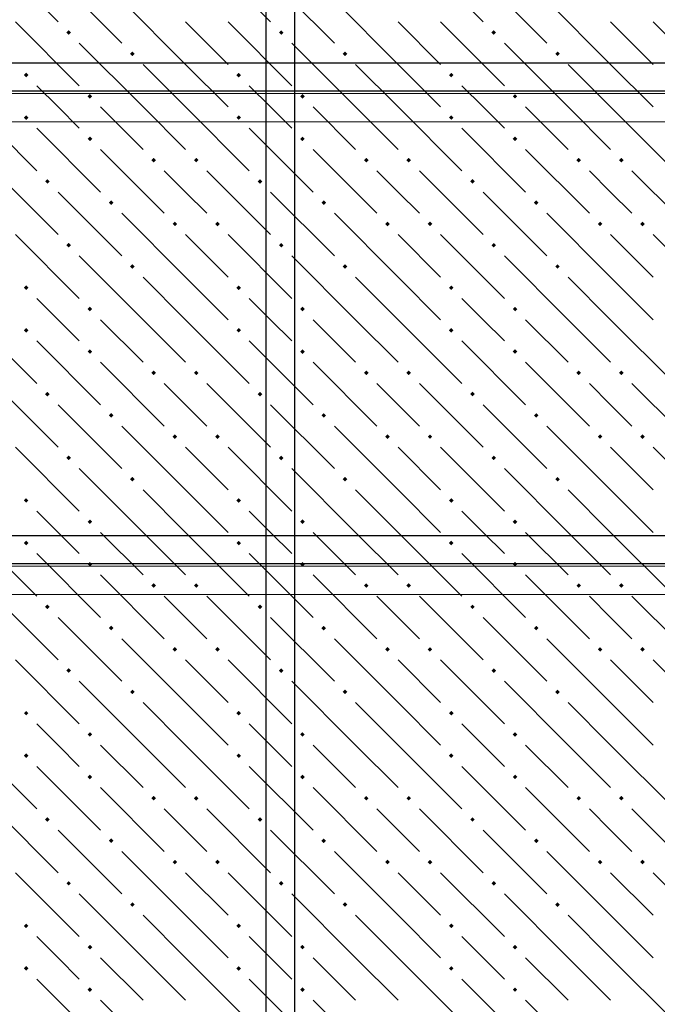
# Model space of a CAD drawing. Header units: millimetres. Extents: x 0 to 50400, y 0 to 35640.
# Tile 32 of 40: x 28604 to 30764, y 27156 to 30489. Entities that reach past the tile are written whole.
import ezdxf

# ---------------------------------------------------------------- set-up
doc = ezdxf.new("R2010")
doc.units = ezdxf.units.MM
doc.layers.add('ЖБ Перекрытие средний уровень', color=7, linetype='Continuous', lineweight=35)
doc.layers.add('Обрамление П-обр. равн.', color=7, linetype='Continuous', lineweight=25, true_color=0x5f1e0f)
doc.layers.add('Фоновоя арматура Х1', color=7, linetype='Continuous', lineweight=18, true_color=0x656565)

msp = doc.modelspace()

# ---------------------------------------------------------------- hatches: boundary and pattern name
at = {"layer": 'ЖБ Перекрытие средний уровень', "linetype": 'Continuous', "lineweight": 18, "transparency": 33554687}
for points in [[(28761.7, 30445.4), (28769.5, 30453.2), (28777.3, 30445.4), (28769.5, 30437.6)], [(29481.7, 30445.4), (29489.5, 30453.2), (29497.3, 30445.4), (29489.5, 30437.6)], [(30201.7, 30445.4), (30209.5, 30453.2), (30217.3, 30445.4), (30209.5, 30437.6)], [(28977.7, 30373.4), (28985.5, 30381.2), (28993.3, 30373.4), (28985.5, 30365.6)], [(29697.7, 30373.4), (29705.5, 30381.2), (29713.3, 30373.4), (29705.5, 30365.6)], [(30417.7, 30373.4), (30425.5, 30381.2), (30433.3, 30373.4), (30425.5, 30365.6)], [(28617.7, 30301.4), (28625.5, 30309.2), (28633.3, 30301.4), (28625.5, 30293.6)], [(29337.7, 30301.4), (29345.5, 30309.2), (29353.3, 30301.4), (29345.5, 30293.6)], [(30057.7, 30301.4), (30065.5, 30309.2), (30073.3, 30301.4), (30065.5, 30293.6)], [(28833.7, 30229.4), (28841.5, 30237.2), (28849.3, 30229.4), (28841.5, 30221.6)], [(29553.7, 30229.4), (29561.5, 30237.2), (29569.3, 30229.4), (29561.5, 30221.6)], [(30273.7, 30229.4), (30281.5, 30237.2), (30289.3, 30229.4), (30281.5, 30221.6)], [(28617.7, 30157.4), (28625.5, 30165.2), (28633.3, 30157.4), (28625.5, 30149.6)], [(29337.7, 30157.4), (29345.5, 30165.2), (29353.3, 30157.4), (29345.5, 30149.6)], [(30057.7, 30157.4), (30065.5, 30165.2), (30073.3, 30157.4), (30065.5, 30149.6)], [(28833.7, 30085.4), (28841.5, 30093.2), (28849.3, 30085.4), (28841.5, 30077.6)], [(29553.7, 30085.4), (29561.5, 30093.2), (29569.3, 30085.4), (29561.5, 30077.6)], [(30273.7, 30085.4), (30281.5, 30093.2), (30289.3, 30085.4), (30281.5, 30077.6)], [(29049.7, 30013.4), (29057.5, 30021.2), (29065.3, 30013.4), (29057.5, 30005.6)], [(29193.7, 30013.4), (29201.5, 30021.2), (29209.3, 30013.4), (29201.5, 30005.6)], [(29769.7, 30013.4), (29777.5, 30021.2), (29785.3, 30013.4), (29777.5, 30005.6)], [(29913.7, 30013.4), (29921.5, 30021.2), (29929.3, 30013.4), (29921.5, 30005.6)], [(30489.7, 30013.4), (30497.5, 30021.2), (30505.3, 30013.4), (30497.5, 30005.6)], [(30633.7, 30013.4), (30641.5, 30021.2), (30649.3, 30013.4), (30641.5, 30005.6)], [(28689.7, 29941.4), (28697.5, 29949.2), (28705.3, 29941.4), (28697.5, 29933.6)], [(29409.7, 29941.4), (29417.5, 29949.2), (29425.3, 29941.4), (29417.5, 29933.6)], [(30129.7, 29941.4), (30137.5, 29949.2), (30145.3, 29941.4), (30137.5, 29933.6)], [(28905.7, 29869.4), (28913.5, 29877.2), (28921.3, 29869.4), (28913.5, 29861.6)], [(29625.7, 29869.4), (29633.5, 29877.2), (29641.3, 29869.4), (29633.5, 29861.6)], [(30345.7, 29869.4), (30353.5, 29877.2), (30361.3, 29869.4), (30353.5, 29861.6)], [(29121.7, 29797.4), (29129.5, 29805.2), (29137.3, 29797.4), (29129.5, 29789.6)], [(29265.7, 29797.4), (29273.5, 29805.2), (29281.3, 29797.4), (29273.5, 29789.6)], [(29841.7, 29797.4), (29849.5, 29805.2), (29857.3, 29797.4), (29849.5, 29789.6)], [(29985.7, 29797.4), (29993.5, 29805.2), (30001.3, 29797.4), (29993.5, 29789.6)], [(30561.7, 29797.4), (30569.5, 29805.2), (30577.3, 29797.4), (30569.5, 29789.6)], [(30705.7, 29797.4), (30713.5, 29805.2), (30721.3, 29797.4), (30713.5, 29789.6)], [(28761.7, 29725.4), (28769.5, 29733.2), (28777.3, 29725.4), (28769.5, 29717.6)], [(29481.7, 29725.4), (29489.5, 29733.2), (29497.3, 29725.4), (29489.5, 29717.6)], [(30201.7, 29725.4), (30209.5, 29733.2), (30217.3, 29725.4), (30209.5, 29717.6)], [(28977.7, 29653.4), (28985.5, 29661.2), (28993.3, 29653.4), (28985.5, 29645.6)], [(29697.7, 29653.4), (29705.5, 29661.2), (29713.3, 29653.4), (29705.5, 29645.6)], [(30417.7, 29653.4), (30425.5, 29661.2), (30433.3, 29653.4), (30425.5, 29645.6)], [(28617.7, 29581.4), (28625.5, 29589.2), (28633.3, 29581.4), (28625.5, 29573.6)], [(29337.7, 29581.4), (29345.5, 29589.2), (29353.3, 29581.4), (29345.5, 29573.6)], [(30057.7, 29581.4), (30065.5, 29589.2), (30073.3, 29581.4), (30065.5, 29573.6)], [(28833.7, 29509.4), (28841.5, 29517.2), (28849.3, 29509.4), (28841.5, 29501.6)], [(29553.7, 29509.4), (29561.5, 29517.2), (29569.3, 29509.4), (29561.5, 29501.6)], [(30273.7, 29509.4), (30281.5, 29517.2), (30289.3, 29509.4), (30281.5, 29501.6)], [(28617.7, 29437.4), (28625.5, 29445.2), (28633.3, 29437.4), (28625.5, 29429.6)], [(29337.7, 29437.4), (29345.5, 29445.2), (29353.3, 29437.4), (29345.5, 29429.6)], [(30057.7, 29437.4), (30065.5, 29445.2), (30073.3, 29437.4), (30065.5, 29429.6)], [(28833.7, 29365.4), (28841.5, 29373.2), (28849.3, 29365.4), (28841.5, 29357.6)], [(29553.7, 29365.4), (29561.5, 29373.2), (29569.3, 29365.4), (29561.5, 29357.6)], [(30273.7, 29365.4), (30281.5, 29373.2), (30289.3, 29365.4), (30281.5, 29357.6)], [(29049.7, 29293.4), (29057.5, 29301.2), (29065.3, 29293.4), (29057.5, 29285.6)], [(29193.7, 29293.4), (29201.5, 29301.2), (29209.3, 29293.4), (29201.5, 29285.6)], [(29769.7, 29293.4), (29777.5, 29301.2), (29785.3, 29293.4), (29777.5, 29285.6)], [(29913.7, 29293.4), (29921.5, 29301.2), (29929.3, 29293.4), (29921.5, 29285.6)], [(30489.7, 29293.4), (30497.5, 29301.2), (30505.3, 29293.4), (30497.5, 29285.6)], [(30633.7, 29293.4), (30641.5, 29301.2), (30649.3, 29293.4), (30641.5, 29285.6)], [(28689.7, 29221.4), (28697.5, 29229.2), (28705.3, 29221.4), (28697.5, 29213.6)], [(29409.7, 29221.4), (29417.5, 29229.2), (29425.3, 29221.4), (29417.5, 29213.6)], [(30129.7, 29221.4), (30137.5, 29229.2), (30145.3, 29221.4), (30137.5, 29213.6)], [(28905.7, 29149.4), (28913.5, 29157.2), (28921.3, 29149.4), (28913.5, 29141.6)], [(29625.7, 29149.4), (29633.5, 29157.2), (29641.3, 29149.4), (29633.5, 29141.6)], [(30345.7, 29149.4), (30353.5, 29157.2), (30361.3, 29149.4), (30353.5, 29141.6)], [(29121.7, 29077.4), (29129.5, 29085.2), (29137.3, 29077.4), (29129.5, 29069.6)], [(29265.7, 29077.4), (29273.5, 29085.2), (29281.3, 29077.4), (29273.5, 29069.6)], [(29841.7, 29077.4), (29849.5, 29085.2), (29857.3, 29077.4), (29849.5, 29069.6)], [(29985.7, 29077.4), (29993.5, 29085.2), (30001.3, 29077.4), (29993.5, 29069.6)], [(30561.7, 29077.4), (30569.5, 29085.2), (30577.3, 29077.4), (30569.5, 29069.6)], [(30705.7, 29077.4), (30713.5, 29085.2), (30721.3, 29077.4), (30713.5, 29069.6)], [(28761.7, 29005.4), (28769.5, 29013.2), (28777.3, 29005.4), (28769.5, 28997.6)], [(29481.7, 29005.4), (29489.5, 29013.2), (29497.3, 29005.4), (29489.5, 28997.6)], [(30201.7, 29005.4), (30209.5, 29013.2), (30217.3, 29005.4), (30209.5, 28997.6)], [(28977.7, 28933.4), (28985.5, 28941.2), (28993.3, 28933.4), (28985.5, 28925.6)], [(29697.7, 28933.4), (29705.5, 28941.2), (29713.3, 28933.4), (29705.5, 28925.6)], [(30417.7, 28933.4), (30425.5, 28941.2), (30433.3, 28933.4), (30425.5, 28925.6)], [(28617.7, 28861.4), (28625.5, 28869.2), (28633.3, 28861.4), (28625.5, 28853.6)], [(29337.7, 28861.4), (29345.5, 28869.2), (29353.3, 28861.4), (29345.5, 28853.6)], [(30057.7, 28861.4), (30065.5, 28869.2), (30073.3, 28861.4), (30065.5, 28853.6)], [(28833.7, 28789.4), (28841.5, 28797.2), (28849.3, 28789.4), (28841.5, 28781.6)], [(29553.7, 28789.4), (29561.5, 28797.2), (29569.3, 28789.4), (29561.5, 28781.6)], [(30273.7, 28789.4), (30281.5, 28797.2), (30289.3, 28789.4), (30281.5, 28781.6)], [(28617.7, 28717.4), (28625.5, 28725.2), (28633.3, 28717.4), (28625.5, 28709.6)], [(29337.7, 28717.4), (29345.5, 28725.2), (29353.3, 28717.4), (29345.5, 28709.6)], [(30057.7, 28717.4), (30065.5, 28725.2), (30073.3, 28717.4), (30065.5, 28709.6)], [(28833.7, 28645.4), (28841.5, 28653.2), (28849.3, 28645.4), (28841.5, 28637.6)], [(29553.7, 28645.4), (29561.5, 28653.2), (29569.3, 28645.4), (29561.5, 28637.6)], [(30273.7, 28645.4), (30281.5, 28653.2), (30289.3, 28645.4), (30281.5, 28637.6)], [(29049.7, 28573.4), (29057.5, 28581.2), (29065.3, 28573.4), (29057.5, 28565.6)], [(29193.7, 28573.4), (29201.5, 28581.2), (29209.3, 28573.4), (29201.5, 28565.6)], [(29769.7, 28573.4), (29777.5, 28581.2), (29785.3, 28573.4), (29777.5, 28565.6)], [(29913.7, 28573.4), (29921.5, 28581.2), (29929.3, 28573.4), (29921.5, 28565.6)], [(30489.7, 28573.4), (30497.5, 28581.2), (30505.3, 28573.4), (30497.5, 28565.6)], [(30633.7, 28573.4), (30641.5, 28581.2), (30649.3, 28573.4), (30641.5, 28565.6)], [(28689.7, 28501.4), (28697.5, 28509.2), (28705.3, 28501.4), (28697.5, 28493.6)], [(29409.7, 28501.4), (29417.5, 28509.2), (29425.3, 28501.4), (29417.5, 28493.6)], [(30129.7, 28501.4), (30137.5, 28509.2), (30145.3, 28501.4), (30137.5, 28493.6)], [(28905.7, 28429.4), (28913.5, 28437.2), (28921.3, 28429.4), (28913.5, 28421.6)], [(29625.7, 28429.4), (29633.5, 28437.2), (29641.3, 28429.4), (29633.5, 28421.6)], [(30345.7, 28429.4), (30353.5, 28437.2), (30361.3, 28429.4), (30353.5, 28421.6)], [(29121.7, 28357.4), (29129.5, 28365.2), (29137.3, 28357.4), (29129.5, 28349.6)], [(29265.7, 28357.4), (29273.5, 28365.2), (29281.3, 28357.4), (29273.5, 28349.6)], [(29841.7, 28357.4), (29849.5, 28365.2), (29857.3, 28357.4), (29849.5, 28349.6)], [(29985.7, 28357.4), (29993.5, 28365.2), (30001.3, 28357.4), (29993.5, 28349.6)], [(30561.7, 28357.4), (30569.5, 28365.2), (30577.3, 28357.4), (30569.5, 28349.6)], [(30705.7, 28357.4), (30713.5, 28365.2), (30721.3, 28357.4), (30713.5, 28349.6)], [(28761.7, 28285.4), (28769.5, 28293.2), (28777.3, 28285.4), (28769.5, 28277.6)], [(29481.7, 28285.4), (29489.5, 28293.2), (29497.3, 28285.4), (29489.5, 28277.6)], [(30201.7, 28285.4), (30209.5, 28293.2), (30217.3, 28285.4), (30209.5, 28277.6)], [(28977.7, 28213.4), (28985.5, 28221.2), (28993.3, 28213.4), (28985.5, 28205.6)], [(29697.7, 28213.4), (29705.5, 28221.2), (29713.3, 28213.4), (29705.5, 28205.6)], [(30417.7, 28213.4), (30425.5, 28221.2), (30433.3, 28213.4), (30425.5, 28205.6)], [(28617.7, 28141.4), (28625.5, 28149.2), (28633.3, 28141.4), (28625.5, 28133.6)], [(29337.7, 28141.4), (29345.5, 28149.2), (29353.3, 28141.4), (29345.5, 28133.6)], [(30057.7, 28141.4), (30065.5, 28149.2), (30073.3, 28141.4), (30065.5, 28133.6)], [(28833.7, 28069.4), (28841.5, 28077.2), (28849.3, 28069.4), (28841.5, 28061.6)], [(29553.7, 28069.4), (29561.5, 28077.2), (29569.3, 28069.4), (29561.5, 28061.6)], [(30273.7, 28069.4), (30281.5, 28077.2), (30289.3, 28069.4), (30281.5, 28061.6)], [(28617.7, 27997.4), (28625.5, 28005.2), (28633.3, 27997.4), (28625.5, 27989.6)], [(29337.7, 27997.4), (29345.5, 28005.2), (29353.3, 27997.4), (29345.5, 27989.6)], [(30057.7, 27997.4), (30065.5, 28005.2), (30073.3, 27997.4), (30065.5, 27989.6)], [(28833.7, 27925.4), (28841.5, 27933.2), (28849.3, 27925.4), (28841.5, 27917.6)], [(29553.7, 27925.4), (29561.5, 27933.2), (29569.3, 27925.4), (29561.5, 27917.6)], [(30273.7, 27925.4), (30281.5, 27933.2), (30289.3, 27925.4), (30281.5, 27917.6)], [(29049.7, 27853.4), (29057.5, 27861.2), (29065.3, 27853.4), (29057.5, 27845.6)], [(29193.7, 27853.4), (29201.5, 27861.2), (29209.3, 27853.4), (29201.5, 27845.6)], [(29769.7, 27853.4), (29777.5, 27861.2), (29785.3, 27853.4), (29777.5, 27845.6)], [(29913.7, 27853.4), (29921.5, 27861.2), (29929.3, 27853.4), (29921.5, 27845.6)], [(30489.7, 27853.4), (30497.5, 27861.2), (30505.3, 27853.4), (30497.5, 27845.6)], [(30633.7, 27853.4), (30641.5, 27861.2), (30649.3, 27853.4), (30641.5, 27845.6)], [(28689.7, 27781.4), (28697.5, 27789.2), (28705.3, 27781.4), (28697.5, 27773.6)], [(29409.7, 27781.4), (29417.5, 27789.2), (29425.3, 27781.4), (29417.5, 27773.6)], [(30129.7, 27781.4), (30137.5, 27789.2), (30145.3, 27781.4), (30137.5, 27773.6)], [(28905.7, 27709.4), (28913.5, 27717.2), (28921.3, 27709.4), (28913.5, 27701.6)], [(29625.7, 27709.4), (29633.5, 27717.2), (29641.3, 27709.4), (29633.5, 27701.6)], [(30345.7, 27709.4), (30353.5, 27717.2), (30361.3, 27709.4), (30353.5, 27701.6)], [(29121.7, 27637.4), (29129.5, 27645.2), (29137.3, 27637.4), (29129.5, 27629.6)], [(29265.7, 27637.4), (29273.5, 27645.2), (29281.3, 27637.4), (29273.5, 27629.6)], [(29841.7, 27637.4), (29849.5, 27645.2), (29857.3, 27637.4), (29849.5, 27629.6)], [(29985.7, 27637.4), (29993.5, 27645.2), (30001.3, 27637.4), (29993.5, 27629.6)], [(30561.7, 27637.4), (30569.5, 27645.2), (30577.3, 27637.4), (30569.5, 27629.6)], [(30705.7, 27637.4), (30713.5, 27645.2), (30721.3, 27637.4), (30713.5, 27629.6)], [(28761.7, 27565.4), (28769.5, 27573.2), (28777.3, 27565.4), (28769.5, 27557.6)], [(29481.7, 27565.4), (29489.5, 27573.2), (29497.3, 27565.4), (29489.5, 27557.6)], [(30201.7, 27565.4), (30209.5, 27573.2), (30217.3, 27565.4), (30209.5, 27557.6)], [(28977.7, 27493.4), (28985.5, 27501.2), (28993.3, 27493.4), (28985.5, 27485.6)], [(29697.7, 27493.4), (29705.5, 27501.2), (29713.3, 27493.4), (29705.5, 27485.6)], [(30417.7, 27493.4), (30425.5, 27501.2), (30433.3, 27493.4), (30425.5, 27485.6)], [(28617.7, 27421.4), (28625.5, 27429.2), (28633.3, 27421.4), (28625.5, 27413.6)], [(29337.7, 27421.4), (29345.5, 27429.2), (29353.3, 27421.4), (29345.5, 27413.6)], [(30057.7, 27421.4), (30065.5, 27429.2), (30073.3, 27421.4), (30065.5, 27413.6)], [(28833.7, 27349.4), (28841.5, 27357.2), (28849.3, 27349.4), (28841.5, 27341.6)], [(29553.7, 27349.4), (29561.5, 27357.2), (29569.3, 27349.4), (29561.5, 27341.6)], [(30273.7, 27349.4), (30281.5, 27357.2), (30289.3, 27349.4), (30281.5, 27341.6)], [(28617.7, 27277.4), (28625.5, 27285.2), (28633.3, 27277.4), (28625.5, 27269.6)], [(29337.7, 27277.4), (29345.5, 27285.2), (29353.3, 27277.4), (29345.5, 27269.6)], [(30057.7, 27277.4), (30065.5, 27285.2), (30073.3, 27277.4), (30065.5, 27269.6)], [(28833.7, 27205.4), (28841.5, 27213.2), (28849.3, 27205.4), (28841.5, 27197.6)], [(29553.7, 27205.4), (29561.5, 27213.2), (29569.3, 27205.4), (29561.5, 27197.6)], [(30273.7, 27205.4), (30281.5, 27213.2), (30289.3, 27205.4), (30281.5, 27197.6)]]:
    msp.add_hatch(color=7, dxfattribs=at).paths.add_polyline_path(points, flags=16)

# ---------------------------------------------------------------- linework, layer by layer
at = {"layer": 'ЖБ Перекрытие средний уровень', "color": 9, "linetype": 'Continuous', "lineweight": 18, "true_color": 0xc7c7c7, "transparency": 33554687}
for p, q in [((28517.5, 30697.4), (28733.5, 30481.4)), ((29237.5, 30697.4), (29453.5, 30481.4)), ((29957.5, 30697.4), (30173.5, 30481.4)), ((28733.5, 30625.4), (28949.5, 30409.4)), ((29453.5, 30625.4), (29669.5, 30409.4)), ((30173.5, 30625.4), (30389.5, 30409.4)), ((29165.5, 30337.4), (28949.5, 30553.4)), ((29885.5, 30337.4), (29669.5, 30553.4)), ((30605.5, 30337.4), (30389.5, 30553.4)), ((28589.5, 30481.4), (28805.5, 30265.4)), ((29165.5, 30481.4), (29309.5, 30337.4)), ((29309.5, 30481.4), (29525.5, 30265.4)), ((29885.5, 30481.4), (30029.5, 30337.4)), ((30029.5, 30481.4), (30245.5, 30265.4)), ((30605.5, 30481.4), (30749.5, 30337.4)), ((30749.5, 30481.4), (30965.5, 30265.4)), ((29021.5, 30193.4), (28805.5, 30409.4)), ((29741.5, 30193.4), (29525.5, 30409.4)), ((30461.5, 30193.4), (30245.5, 30409.4)), ((29021.5, 30337.4), (29165.5, 30193.4)), ((29165.5, 30337.4), (29309.5, 30193.4)), ((29741.5, 30337.4), (29885.5, 30193.4)), ((29885.5, 30337.4), (30029.5, 30193.4)), ((30461.5, 30337.4), (30605.5, 30193.4)), ((30605.5, 30337.4), (30749.5, 30193.4)), ((28733.5, 30193.4), (28661.5, 30265.4)), ((29453.5, 30193.4), (29381.5, 30265.4)), ((30173.5, 30193.4), (30101.5, 30265.4)), ((28445.5, 30193.4), (28661.5, 29977.4)), ((28805.5, 30121.4), (28733.5, 30193.4)), ((28877.5, 30193.4), (29021.5, 30049.4)), ((29021.5, 30193.4), (29165.5, 30049.4)), ((29165.5, 30193.4), (29381.5, 29977.4)), ((29525.5, 30121.4), (29453.5, 30193.4)), ((29597.5, 30193.4), (29741.5, 30049.4)), ((29741.5, 30193.4), (29885.5, 30049.4)), ((29885.5, 30193.4), (30101.5, 29977.4)), ((30245.5, 30121.4), (30173.5, 30193.4)), ((30317.5, 30193.4), (30461.5, 30049.4)), ((30461.5, 30193.4), (30605.5, 30049.4)), ((30605.5, 30193.4), (30821.5, 29977.4)), ((28661.5, 30121.4), (28877.5, 29905.4)), ((29381.5, 30121.4), (29597.5, 29905.4)), ((30101.5, 30121.4), (30317.5, 29905.4)), ((28877.5, 30049.4), (29093.5, 29833.4)), ((29597.5, 30049.4), (29813.5, 29833.4)), ((30317.5, 30049.4), (30533.5, 29833.4)), ((28517.5, 29977.4), (28733.5, 29761.4)), ((29165.5, 29905.4), (29093.5, 29977.4)), ((29237.5, 29977.4), (29453.5, 29761.4)), ((29885.5, 29905.4), (29813.5, 29977.4)), ((29957.5, 29977.4), (30173.5, 29761.4)), ((30605.5, 29905.4), (30533.5, 29977.4)), ((30677.5, 29977.4), (30893.5, 29761.4)), ((28733.5, 29905.4), (28949.5, 29689.4)), ((29237.5, 29833.4), (29165.5, 29905.4)), ((29453.5, 29905.4), (29669.5, 29689.4)), ((29957.5, 29833.4), (29885.5, 29905.4)), ((30173.5, 29905.4), (30389.5, 29689.4)), ((30677.5, 29833.4), (30605.5, 29905.4)), ((29165.5, 29617.4), (28949.5, 29833.4)), ((29885.5, 29617.4), (29669.5, 29833.4)), ((30605.5, 29617.4), (30389.5, 29833.4)), ((28589.5, 29761.4), (28805.5, 29545.4)), ((29165.5, 29761.4), (29309.5, 29617.4)), ((29309.5, 29761.4), (29525.5, 29545.4)), ((29885.5, 29761.4), (30029.5, 29617.4)), ((30029.5, 29761.4), (30245.5, 29545.4)), ((30605.5, 29761.4), (30749.5, 29617.4)), ((30749.5, 29761.4), (30965.5, 29545.4)), ((29021.5, 29473.4), (28805.5, 29689.4)), ((29741.5, 29473.4), (29525.5, 29689.4)), ((30461.5, 29473.4), (30245.5, 29689.4)), ((29021.5, 29617.4), (29165.5, 29473.4)), ((29165.5, 29617.4), (29309.5, 29473.4)), ((29741.5, 29617.4), (29885.5, 29473.4)), ((29885.5, 29617.4), (30029.5, 29473.4)), ((30461.5, 29617.4), (30605.5, 29473.4)), ((30605.5, 29617.4), (30749.5, 29473.4)), ((28733.5, 29473.4), (28661.5, 29545.4)), ((29453.5, 29473.4), (29381.5, 29545.4)), ((30173.5, 29473.4), (30101.5, 29545.4)), ((28445.5, 29473.4), (28661.5, 29257.4)), ((28805.5, 29401.4), (28733.5, 29473.4)), ((28877.5, 29473.4), (29021.5, 29329.4)), ((29021.5, 29473.4), (29165.5, 29329.4)), ((29165.5, 29473.4), (29381.5, 29257.4)), ((29525.5, 29401.4), (29453.5, 29473.4)), ((29597.5, 29473.4), (29741.5, 29329.4)), ((29741.5, 29473.4), (29885.5, 29329.4)), ((29885.5, 29473.4), (30101.5, 29257.4)), ((30245.5, 29401.4), (30173.5, 29473.4)), ((30317.5, 29473.4), (30461.5, 29329.4)), ((30461.5, 29473.4), (30605.5, 29329.4)), ((30605.5, 29473.4), (30821.5, 29257.4)), ((28661.5, 29401.4), (28877.5, 29185.4)), ((29381.5, 29401.4), (29597.5, 29185.4)), ((30101.5, 29401.4), (30317.5, 29185.4)), ((28877.5, 29329.4), (29093.5, 29113.4)), ((29597.5, 29329.4), (29813.5, 29113.4)), ((30317.5, 29329.4), (30533.5, 29113.4)), ((28517.5, 29257.4), (28733.5, 29041.4)), ((29165.5, 29185.4), (29093.5, 29257.4)), ((29237.5, 29257.4), (29453.5, 29041.4)), ((29885.5, 29185.4), (29813.5, 29257.4)), ((29957.5, 29257.4), (30173.5, 29041.4)), ((30605.5, 29185.4), (30533.5, 29257.4)), ((30677.5, 29257.4), (30893.5, 29041.4)), ((28733.5, 29185.4), (28949.5, 28969.4)), ((29237.5, 29113.4), (29165.5, 29185.4)), ((29453.5, 29185.4), (29669.5, 28969.4)), ((29957.5, 29113.4), (29885.5, 29185.4)), ((30173.5, 29185.4), (30389.5, 28969.4)), ((30677.5, 29113.4), (30605.5, 29185.4)), ((29165.5, 28897.4), (28949.5, 29113.4)), ((29885.5, 28897.4), (29669.5, 29113.4)), ((30605.5, 28897.4), (30389.5, 29113.4)), ((28589.5, 29041.4), (28805.5, 28825.4)), ((29165.5, 29041.4), (29309.5, 28897.4)), ((29309.5, 29041.4), (29525.5, 28825.4)), ((29885.5, 29041.4), (30029.5, 28897.4)), ((30029.5, 29041.4), (30245.5, 28825.4)), ((30605.5, 29041.4), (30749.5, 28897.4)), ((30749.5, 29041.4), (30965.5, 28825.4)), ((29021.5, 28753.4), (28805.5, 28969.4)), ((29741.5, 28753.4), (29525.5, 28969.4)), ((30461.5, 28753.4), (30245.5, 28969.4)), ((29021.5, 28897.4), (29165.5, 28753.4)), ((29165.5, 28897.4), (29309.5, 28753.4)), ((29741.5, 28897.4), (29885.5, 28753.4)), ((29885.5, 28897.4), (30029.5, 28753.4)), ((30461.5, 28897.4), (30605.5, 28753.4)), ((30605.5, 28897.4), (30749.5, 28753.4)), ((28733.5, 28753.4), (28661.5, 28825.4)), ((29453.5, 28753.4), (29381.5, 28825.4)), ((30173.5, 28753.4), (30101.5, 28825.4)), ((28445.5, 28753.4), (28661.5, 28537.4)), ((28805.5, 28681.4), (28733.5, 28753.4)), ((28877.5, 28753.4), (29021.5, 28609.4)), ((29021.5, 28753.4), (29165.5, 28609.4)), ((29165.5, 28753.4), (29381.5, 28537.4)), ((29525.5, 28681.4), (29453.5, 28753.4)), ((29597.5, 28753.4), (29741.5, 28609.4)), ((29741.5, 28753.4), (29885.5, 28609.4)), ((29885.5, 28753.4), (30101.5, 28537.4)), ((30245.5, 28681.4), (30173.5, 28753.4)), ((30317.5, 28753.4), (30461.5, 28609.4)), ((30461.5, 28753.4), (30605.5, 28609.4)), ((30605.5, 28753.4), (30821.5, 28537.4)), ((28661.5, 28681.4), (28877.5, 28465.4)), ((29381.5, 28681.4), (29597.5, 28465.4)), ((30101.5, 28681.4), (30317.5, 28465.4)), ((28877.5, 28609.4), (29093.5, 28393.4)), ((29597.5, 28609.4), (29813.5, 28393.4)), ((30317.5, 28609.4), (30533.5, 28393.4)), ((28517.5, 28537.4), (28733.5, 28321.4)), ((29165.5, 28465.4), (29093.5, 28537.4)), ((29237.5, 28537.4), (29453.5, 28321.4)), ((29885.5, 28465.4), (29813.5, 28537.4)), ((29957.5, 28537.4), (30173.5, 28321.4)), ((30605.5, 28465.4), (30533.5, 28537.4)), ((30677.5, 28537.4), (30893.5, 28321.4)), ((28733.5, 28465.4), (28949.5, 28249.4)), ((29237.5, 28393.4), (29165.5, 28465.4)), ((29453.5, 28465.4), (29669.5, 28249.4)), ((29957.5, 28393.4), (29885.5, 28465.4)), ((30173.5, 28465.4), (30389.5, 28249.4)), ((30677.5, 28393.4), (30605.5, 28465.4)), ((29165.5, 28177.4), (28949.5, 28393.4)), ((29885.5, 28177.4), (29669.5, 28393.4)), ((30605.5, 28177.4), (30389.5, 28393.4)), ((28589.5, 28321.4), (28805.5, 28105.4)), ((29165.5, 28321.4), (29309.5, 28177.4)), ((29309.5, 28321.4), (29525.5, 28105.4)), ((29885.5, 28321.4), (30029.5, 28177.4)), ((30029.5, 28321.4), (30245.5, 28105.4)), ((30605.5, 28321.4), (30749.5, 28177.4)), ((30749.5, 28321.4), (30965.5, 28105.4)), ((29021.5, 28033.4), (28805.5, 28249.4)), ((29741.5, 28033.4), (29525.5, 28249.4)), ((30461.5, 28033.4), (30245.5, 28249.4)), ((29021.5, 28177.4), (29165.5, 28033.4)), ((29165.5, 28177.4), (29309.5, 28033.4)), ((29741.5, 28177.4), (29885.5, 28033.4)), ((29885.5, 28177.4), (30029.5, 28033.4)), ((30461.5, 28177.4), (30605.5, 28033.4)), ((30605.5, 28177.4), (30749.5, 28033.4)), ((28733.5, 28033.4), (28661.5, 28105.4)), ((29453.5, 28033.4), (29381.5, 28105.4)), ((30173.5, 28033.4), (30101.5, 28105.4)), ((28445.5, 28033.4), (28661.5, 27817.4)), ((28805.5, 27961.4), (28733.5, 28033.4)), ((28877.5, 28033.4), (29021.5, 27889.4)), ((29021.5, 28033.4), (29165.5, 27889.4)), ((29165.5, 28033.4), (29381.5, 27817.4)), ((29525.5, 27961.4), (29453.5, 28033.4)), ((29597.5, 28033.4), (29741.5, 27889.4)), ((29741.5, 28033.4), (29885.5, 27889.4)), ((29885.5, 28033.4), (30101.5, 27817.4)), ((30245.5, 27961.4), (30173.5, 28033.4)), ((30317.5, 28033.4), (30461.5, 27889.4)), ((30461.5, 28033.4), (30605.5, 27889.4)), ((30605.5, 28033.4), (30821.5, 27817.4)), ((28661.5, 27961.4), (28877.5, 27745.4)), ((29381.5, 27961.4), (29597.5, 27745.4)), ((30101.5, 27961.4), (30317.5, 27745.4)), ((28877.5, 27889.4), (29093.5, 27673.4)), ((29597.5, 27889.4), (29813.5, 27673.4)), ((30317.5, 27889.4), (30533.5, 27673.4)), ((28517.5, 27817.4), (28733.5, 27601.4)), ((29165.5, 27745.4), (29093.5, 27817.4)), ((29237.5, 27817.4), (29453.5, 27601.4)), ((29885.5, 27745.4), (29813.5, 27817.4)), ((29957.5, 27817.4), (30173.5, 27601.4)), ((30605.5, 27745.4), (30533.5, 27817.4)), ((30677.5, 27817.4), (30893.5, 27601.4)), ((28733.5, 27745.4), (28949.5, 27529.4)), ((29237.5, 27673.4), (29165.5, 27745.4)), ((29453.5, 27745.4), (29669.5, 27529.4)), ((29957.5, 27673.4), (29885.5, 27745.4)), ((30173.5, 27745.4), (30389.5, 27529.4)), ((30677.5, 27673.4), (30605.5, 27745.4)), ((29165.5, 27457.4), (28949.5, 27673.4)), ((29885.5, 27457.4), (29669.5, 27673.4)), ((30605.5, 27457.4), (30389.5, 27673.4)), ((28589.5, 27601.4), (28805.5, 27385.4)), ((29165.5, 27601.4), (29309.5, 27457.4)), ((29309.5, 27601.4), (29525.5, 27385.4)), ((29885.5, 27601.4), (30029.5, 27457.4)), ((30029.5, 27601.4), (30245.5, 27385.4)), ((30605.5, 27601.4), (30749.5, 27457.4)), ((30749.5, 27601.4), (30965.5, 27385.4)), ((29021.5, 27313.4), (28805.5, 27529.4)), ((29741.5, 27313.4), (29525.5, 27529.4)), ((30461.5, 27313.4), (30245.5, 27529.4)), ((29021.5, 27457.4), (29165.5, 27313.4)), ((29165.5, 27457.4), (29309.5, 27313.4)), ((29741.5, 27457.4), (29885.5, 27313.4)), ((29885.5, 27457.4), (30029.5, 27313.4)), ((30461.5, 27457.4), (30605.5, 27313.4)), ((30605.5, 27457.4), (30749.5, 27313.4)), ((28733.5, 27313.4), (28661.5, 27385.4)), ((29453.5, 27313.4), (29381.5, 27385.4)), ((30173.5, 27313.4), (30101.5, 27385.4)), ((28805.5, 27241.4), (28733.5, 27313.4)), ((28877.5, 27313.4), (29021.5, 27169.4)), ((29021.5, 27313.4), (29165.5, 27169.4)), ((29165.5, 27313.4), (29381.5, 27097.4)), ((29525.5, 27241.4), (29453.5, 27313.4)), ((29597.5, 27313.4), (29741.5, 27169.4)), ((29741.5, 27313.4), (29885.5, 27169.4)), ((29885.5, 27313.4), (30101.5, 27097.4)), ((30245.5, 27241.4), (30173.5, 27313.4)), ((30317.5, 27313.4), (30461.5, 27169.4)), ((30461.5, 27313.4), (30605.5, 27169.4)), ((30605.5, 27313.4), (30821.5, 27097.4)), ((28661.5, 27241.4), (28877.5, 27025.4)), ((29381.5, 27241.4), (29597.5, 27025.4)), ((30101.5, 27241.4), (30317.5, 27025.4)), ((28877.5, 27169.4), (29093.5, 26953.4)), ((29597.5, 27169.4), (29813.5, 26953.4)), ((30317.5, 27169.4), (30533.5, 26953.4))]:
    msp.add_line(p, q, dxfattribs=at)
at = {"layer": 'Обрамление П-обр. равн.', "color": 38, "linetype": 'Continuous', "lineweight": 25, "true_color": 0x5f1e0f, "transparency": 33554687}
for points in [[(29438.5, 25302.8), (29438.5, 32289.3), (29534.5, 32289.3), (29534.5, 25302.8), (29438.5, 25302.8)], [(32758.1, 30246.4), (27862.1, 30246.4), (27862.1, 30342.4), (32758.1, 30342.4), (32758.1, 30246.4)], [(32758.1, 28646.4), (27862.1, 28646.4), (27862.1, 28742.4), (32758.1, 28742.4), (32758.1, 28646.4)]]:
    msp.add_lwpolyline(points, dxfattribs=at)
at = {"layer": 'Фоновоя арматура Х1', "color": 251, "linetype": 'Continuous', "lineweight": 18, "true_color": 0x656565, "transparency": 33554687}
for points in [[(27030.5, 30238.8), (32798.5, 30238.8), (32798.5, 30142.8), (27030.5, 30142.8), (27030.5, 30238.8)], [(27030.5, 30238.8), (32798.5, 30238.8), (32798.5, 30142.8), (27030.5, 30142.8), (27030.5, 30238.8)], [(27030.5, 28638.8), (32798.5, 28638.8), (32798.5, 28542.8), (27030.5, 28542.8), (27030.5, 28638.8)], [(27030.5, 28638.8), (32798.5, 28638.8), (32798.5, 28542.8), (27030.5, 28542.8), (27030.5, 28638.8)]]:
    msp.add_lwpolyline(points, dxfattribs=at)

doc.saveas('drawing.dxf')
